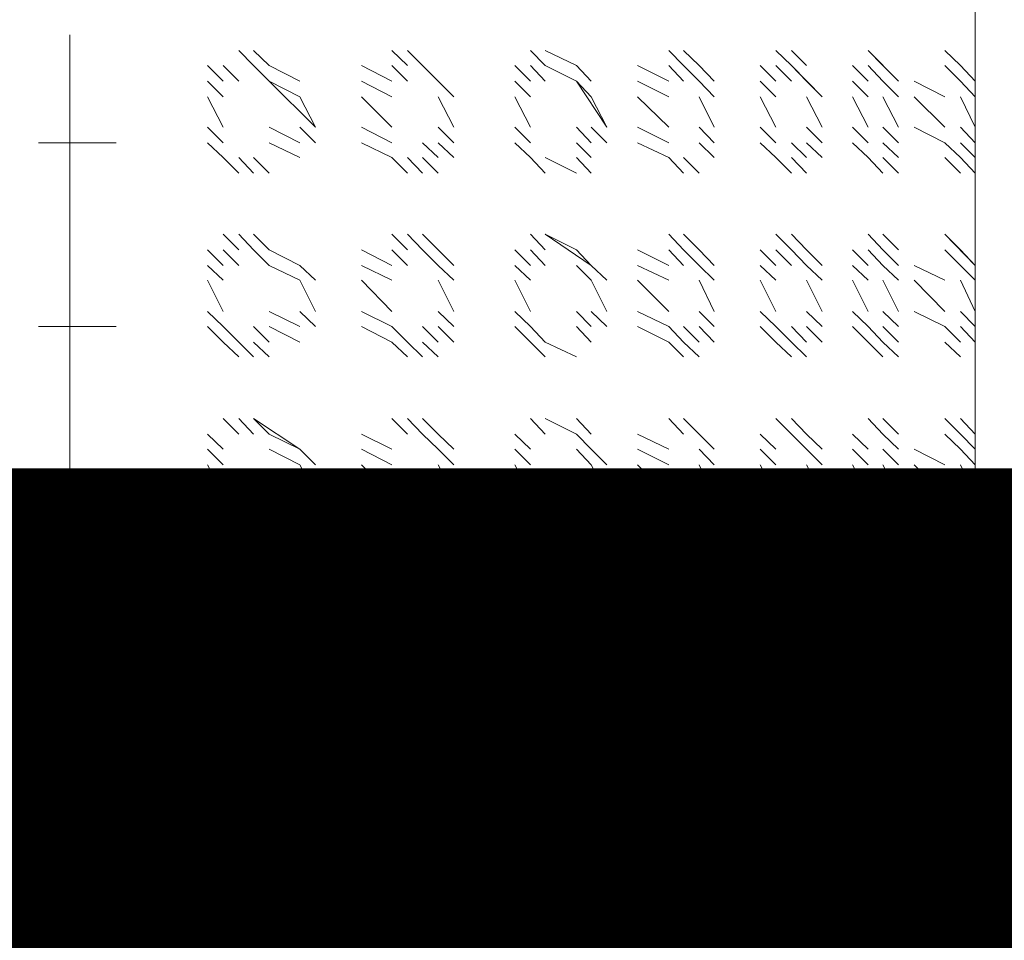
# Model space of a CAD drawing. Header units: inches. Extents: x 709340 to 1075215, y 37864 to 402163.
# Tile 51 of 56: x 850352 to 850407, y 158439 to 158490. Entities that reach past the tile are written whole.
import ezdxf

# ---------------------------------------------------------------- set-up
doc = ezdxf.new("R2010")
doc.units = ezdxf.units.IN
doc.header["$LTSCALE"] = 1800
doc.header["$MEASUREMENT"] = 0
doc.layers.add('1', color=7, linetype='Continuous', lineweight=18)
doc.layers.add('DIM', color=4, linetype='Continuous', lineweight=18)
doc.layers.add('CONDENSATE', color=3, linetype='Continuous')

# ---------------------------------------------------------------- blocks, each defined once
blk = doc.blocks.new('vacp')
at = {"layer": '1', "color": 250}
for p, q in [((32117.007, 160416.001), (32117.007, 160320.165)), ((32066.567, 160382.633), (32066.567, 160267.106)), ((31987.852, 160369.781), (32083.639, 160369.781)), ((32099.062, 160369.781), (32116.183, 160369.781)), ((32066.567, 160368.083), (32067.392, 160367.21)), ((32067.392, 160368.083), (32068.265, 160367.21)), ((32067.392, 160368.083), (32068.265, 160367.21)), ((32067.392, 160368.083), (32068.265, 160367.21)), ((32067.392, 160368.083), (32068.265, 160367.21)), ((32067.392, 160368.083), (32068.265, 160367.21)), ((32067.392, 160368.083), (32068.265, 160367.21)), ((32070.835, 160368.083), (32071.708, 160367.21)), ((32070.835, 160368.083), (32071.708, 160367.21)), ((32071.708, 160368.083), (32072.533, 160367.21)), ((32071.708, 160368.083), (32072.533, 160367.21)), ((32071.708, 160368.083), (32072.533, 160367.21)), ((32071.708, 160368.083), (32072.533, 160367.21)), ((32071.708, 160368.083), (32072.533, 160367.21)), ((32075.976, 160368.083), (32076.801, 160367.21)), ((32075.976, 160368.083), (32076.801, 160367.21)), ((32075.976, 160368.083), (32076.801, 160367.21)), ((32076.801, 160368.083), (32077.674, 160367.21)), ((32076.801, 160368.083), (32077.674, 160367.21)), ((32076.801, 160368.083), (32077.674, 160367.21)), ((32076.801, 160368.083), (32077.674, 160367.21)), ((32081.942, 160368.083), (32082.815, 160367.21)), ((32081.942, 160368.083), (32082.815, 160367.21)), ((32081.942, 160368.083), (32082.815, 160367.21)), ((32082.815, 160368.083), (32083.639, 160367.21)), ((32082.815, 160368.083), (32083.639, 160367.21)), ((32082.815, 160368.083), (32083.639, 160367.21)), ((32082.815, 160368.083), (32083.639, 160367.21)), ((32087.956, 160368.083), (32088.78, 160367.21)), ((32088.78, 160368.083), (32090.526, 160367.21)), ((32088.78, 160368.083), (32090.526, 160367.21)), ((32088.78, 160368.083), (32090.526, 160367.21)), ((32090.526, 160368.083), (32091.351, 160367.21)), ((32090.526, 160368.083), (32091.351, 160367.21)), ((32090.526, 160368.083), (32091.351, 160367.21)), ((32096.492, 160368.083), (32097.365, 160367.21)), ((32096.492, 160368.083), (32097.365, 160367.21)), ((32097.365, 160368.083), (32098.189, 160367.21)), ((32097.365, 160368.083), (32098.189, 160367.21)), ((32098.189, 160368.083), (32099.062, 160367.21)), ((32098.189, 160368.083), (32099.062, 160367.21)), ((32098.189, 160368.083), (32099.062, 160367.21)), ((32105.901, 160368.083), (32106.774, 160367.21)), ((32105.901, 160368.083), (32106.774, 160367.21)), ((32105.901, 160368.083), (32106.774, 160367.21)), ((32106.774, 160368.083), (32107.598, 160367.21)), ((32106.774, 160368.083), (32107.598, 160367.21)), ((32107.598, 160368.083), (32108.471, 160367.21)), ((32107.598, 160368.083), (32108.471, 160367.21)), ((32066.567, 160367.21), (32067.392, 160366.386)), ((32067.392, 160367.21), (32068.265, 160366.386)), ((32070.835, 160367.21), (32071.708, 160366.386)), ((32070.835, 160367.21), (32071.708, 160366.386)), ((32072.533, 160367.21), (32073.406, 160366.386)), ((32072.533, 160367.21), (32073.406, 160366.386)), ((32075.103, 160367.21), (32075.976, 160366.386)), ((32075.976, 160367.21), (32076.801, 160366.386)), ((32077.674, 160367.21), (32078.547, 160366.386)), ((32077.674, 160367.21), (32078.547, 160366.386)), ((32081.117, 160367.21), (32081.942, 160366.386)), ((32081.117, 160367.21), (32081.942, 160366.386)), ((32083.639, 160367.21), (32085.385, 160366.386)), ((32083.639, 160367.21), (32085.385, 160366.386)), ((32087.956, 160367.21), (32088.78, 160366.386)), ((32087.956, 160367.21), (32088.78, 160366.386)), ((32091.351, 160367.21), (32092.224, 160366.386)), ((32091.351, 160367.21), (32092.224, 160366.386)), ((32095.619, 160367.21), (32096.492, 160366.386)), ((32096.492, 160367.21), (32097.365, 160366.386)), ((32099.062, 160367.21), (32100.76, 160366.386)), ((32099.062, 160367.21), (32100.76, 160366.386)), ((32104.203, 160367.21), (32105.901, 160366.386)), ((32104.203, 160367.21), (32105.901, 160366.386)), ((32108.471, 160367.21), (32109.344, 160366.386)), ((32108.471, 160367.21), (32109.344, 160366.386)), ((32066.567, 160366.386), (32067.392, 160364.64)), ((32068.265, 160366.386), (32069.962, 160364.64)), ((32070.835, 160366.386), (32071.708, 160364.64)), ((32072.533, 160366.386), (32073.406, 160364.64)), ((32075.103, 160366.386), (32075.976, 160364.64)), ((32075.103, 160366.386), (32075.976, 160364.64)), ((32077.674, 160366.386), (32078.547, 160364.64)), ((32077.674, 160366.386), (32078.547, 160364.64)), ((32081.117, 160366.386), (32081.942, 160364.64)), ((32081.117, 160366.386), (32081.942, 160364.64)), ((32083.639, 160366.386), (32085.385, 160364.64)), ((32083.639, 160366.386), (32085.385, 160364.64)), ((32087.083, 160366.386), (32087.956, 160364.64)), ((32087.956, 160366.386), (32088.78, 160364.64)), ((32091.351, 160366.386), (32092.224, 160364.64)), ((32091.351, 160366.386), (32092.224, 160364.64)), ((32095.619, 160366.386), (32096.492, 160364.64)), ((32095.619, 160366.386), (32096.492, 160364.64)), ((32099.062, 160366.386), (32100.76, 160364.64)), ((32099.062, 160366.386), (32100.76, 160364.64)), ((32103.33, 160366.386), (32104.203, 160364.64)), ((32104.203, 160366.386), (32105.901, 160364.64)), ((32108.471, 160366.386), (32109.344, 160364.64)), ((32108.471, 160366.386), (32109.344, 160364.64)), ((32114.437, 160366.386), (32118.753, 160366.386)), ((32118.753, 160366.386), (32114.437, 160366.386)), ((32066.567, 160364.64), (32067.392, 160363.815)), ((32068.265, 160364.64), (32069.962, 160363.815)), ((32070.835, 160364.64), (32071.708, 160363.815)), ((32072.533, 160364.64), (32073.406, 160363.815)), ((32075.103, 160364.64), (32075.976, 160363.815)), ((32075.103, 160364.64), (32075.976, 160363.815)), ((32077.674, 160364.64), (32078.547, 160363.815)), ((32077.674, 160364.64), (32078.547, 160363.815)), ((32081.117, 160364.64), (32081.942, 160363.815)), ((32081.117, 160364.64), (32081.942, 160363.815)), ((32083.639, 160364.64), (32085.385, 160363.815)), ((32083.639, 160364.64), (32085.385, 160363.815)), ((32087.083, 160364.64), (32088.78, 160362.942)), ((32087.083, 160364.64), (32087.956, 160363.815)), ((32091.351, 160364.64), (32092.224, 160363.815)), ((32091.351, 160364.64), (32092.224, 160363.815)), ((32095.619, 160364.64), (32096.492, 160363.815)), ((32095.619, 160364.64), (32096.492, 160363.815)), ((32099.062, 160364.64), (32100.76, 160363.815)), ((32099.062, 160364.64), (32100.76, 160363.815)), ((32103.33, 160364.64), (32105.901, 160362.942)), ((32103.33, 160364.64), (32104.203, 160363.815)), ((32108.471, 160364.64), (32109.344, 160363.815)), ((32108.471, 160364.64), (32109.344, 160363.815)), ((32066.567, 160363.815), (32067.392, 160362.942)), ((32068.265, 160363.815), (32069.962, 160362.942)), ((32070.835, 160363.815), (32071.708, 160362.942)), ((32070.835, 160363.815), (32071.708, 160362.942)), ((32072.533, 160363.815), (32073.406, 160362.942)), ((32072.533, 160363.815), (32073.406, 160362.942)), ((32075.103, 160363.815), (32076.801, 160362.069)), ((32075.103, 160363.815), (32075.976, 160362.942)), ((32077.674, 160363.815), (32078.547, 160362.942)), ((32077.674, 160363.815), (32078.547, 160362.942)), ((32081.117, 160363.815), (32081.942, 160362.942)), ((32081.117, 160363.815), (32081.942, 160362.942)), ((32083.639, 160363.815), (32085.385, 160362.942)), ((32083.639, 160363.815), (32085.385, 160362.942)), ((32087.956, 160363.815), (32088.78, 160362.942)), ((32091.351, 160363.815), (32092.224, 160362.942)), ((32091.351, 160363.815), (32092.224, 160362.942)), ((32095.619, 160363.815), (32097.365, 160362.069)), ((32095.619, 160363.815), (32096.492, 160362.942)), ((32099.062, 160363.815), (32100.76, 160362.942)), ((32099.062, 160363.815), (32100.76, 160362.942)), ((32104.203, 160363.815), (32105.901, 160362.942)), ((32108.471, 160363.815), (32109.344, 160362.942)), ((32108.471, 160363.815), (32109.344, 160362.942)), ((32066.567, 160362.942), (32067.392, 160362.069)), ((32066.567, 160362.942), (32067.392, 160362.069)), ((32067.392, 160362.942), (32068.265, 160362.069)), ((32067.392, 160362.942), (32068.265, 160362.069)), ((32067.392, 160362.942), (32068.265, 160362.069)), ((32067.392, 160362.942), (32068.265, 160362.069)), ((32070.835, 160362.942), (32072.533, 160361.245)), ((32070.835, 160362.942), (32071.708, 160362.069)), ((32070.835, 160362.942), (32071.708, 160362.069)), ((32071.708, 160362.942), (32072.533, 160362.069)), ((32071.708, 160362.942), (32072.533, 160362.069)), ((32072.533, 160362.942), (32073.406, 160362.069)), ((32075.976, 160362.942), (32076.801, 160362.069)), ((32075.976, 160362.942), (32076.801, 160362.069)), ((32076.801, 160362.942), (32077.674, 160362.069)), ((32076.801, 160362.942), (32077.674, 160362.069)), ((32077.674, 160362.942), (32078.547, 160362.069)), ((32081.117, 160362.942), (32081.942, 160362.069)), ((32081.942, 160362.942), (32082.815, 160362.069)), ((32081.942, 160362.942), (32082.815, 160362.069)), ((32082.815, 160362.942), (32083.639, 160362.069)), ((32082.815, 160362.942), (32083.639, 160362.069)), ((32083.639, 160362.942), (32085.385, 160362.069)), ((32087.956, 160362.942), (32088.78, 160362.069)), ((32087.956, 160362.942), (32088.78, 160362.069)), ((32088.78, 160362.942), (32090.526, 160362.069)), ((32090.526, 160362.942), (32091.351, 160362.069)), ((32090.526, 160362.942), (32091.351, 160362.069)), ((32091.351, 160362.942), (32092.224, 160362.069)), ((32096.492, 160362.942), (32098.189, 160361.245)), ((32096.492, 160362.942), (32097.365, 160362.069)), ((32098.189, 160362.942), (32099.062, 160362.069)), ((32098.189, 160362.942), (32099.062, 160362.069)), ((32099.062, 160362.942), (32100.76, 160362.069)), ((32104.203, 160362.942), (32105.901, 160362.069)), ((32105.901, 160362.942), (32106.774, 160362.069)), ((32105.901, 160362.942), (32106.774, 160362.069)), ((32107.598, 160362.942), (32108.471, 160362.069)), ((32107.598, 160362.942), (32108.471, 160362.069)), ((32108.471, 160362.942), (32109.344, 160362.069)), ((32067.392, 160362.069), (32068.265, 160361.245)), ((32067.392, 160362.069), (32068.265, 160361.245)), ((32067.392, 160362.069), (32068.265, 160361.245)), ((32071.708, 160362.069), (32072.533, 160361.245)), ((32071.708, 160362.069), (32072.533, 160361.245)), ((32075.976, 160362.069), (32076.801, 160361.245)), ((32076.801, 160362.069), (32077.674, 160361.245)), ((32076.801, 160362.069), (32077.674, 160361.245)), ((32081.942, 160362.069), (32082.815, 160361.245)), ((32082.815, 160362.069), (32083.639, 160361.245)), ((32082.815, 160362.069), (32083.639, 160361.245)), ((32088.78, 160362.069), (32090.526, 160361.245)), ((32088.78, 160362.069), (32090.526, 160361.245)), ((32090.526, 160362.069), (32091.351, 160361.245)), ((32097.365, 160362.069), (32098.189, 160361.245)), ((32098.189, 160362.069), (32099.062, 160361.245)), ((32105.901, 160362.069), (32106.774, 160361.245)), ((32106.774, 160362.069), (32107.598, 160361.245)), ((32106.774, 160362.069), (32107.598, 160361.245)), ((32066.567, 160357.801), (32067.392, 160356.977)), ((32066.567, 160357.801), (32067.392, 160356.977)), ((32067.392, 160357.801), (32068.265, 160356.977)), ((32067.392, 160357.801), (32068.265, 160356.977)), ((32067.392, 160357.801), (32068.265, 160356.977)), ((32067.392, 160357.801), (32068.265, 160356.977)), ((32067.392, 160357.801), (32068.265, 160356.977)), ((32067.392, 160357.801), (32068.265, 160356.977)), ((32067.392, 160357.801), (32068.265, 160356.977)), ((32070.835, 160357.801), (32071.708, 160356.977)), ((32070.835, 160357.801), (32071.708, 160356.977)), ((32070.835, 160357.801), (32071.708, 160356.977)), ((32071.708, 160357.801), (32072.533, 160356.977)), ((32071.708, 160357.801), (32072.533, 160356.977)), ((32071.708, 160357.801), (32072.533, 160356.977)), ((32071.708, 160357.801), (32072.533, 160356.977)), ((32071.708, 160357.801), (32072.533, 160356.977)), ((32072.533, 160357.801), (32073.406, 160356.977)), ((32075.976, 160357.801), (32076.801, 160356.977)), ((32075.976, 160357.801), (32076.801, 160356.977)), ((32075.976, 160357.801), (32076.801, 160356.977)), ((32075.976, 160357.801), (32076.801, 160356.977)), ((32076.801, 160357.801), (32077.674, 160356.977)), ((32076.801, 160357.801), (32077.674, 160356.977)), ((32076.801, 160357.801), (32077.674, 160356.977)), ((32076.801, 160357.801), (32077.674, 160356.977)), ((32077.674, 160357.801), (32078.547, 160356.977)), ((32081.117, 160357.801), (32081.942, 160356.977)), ((32081.942, 160357.801), (32082.815, 160356.977)), ((32081.942, 160357.801), (32082.815, 160356.977)), ((32081.942, 160357.801), (32082.815, 160356.977)), ((32082.815, 160357.801), (32083.639, 160356.977)), ((32082.815, 160357.801), (32083.639, 160356.977)), ((32082.815, 160357.801), (32083.639, 160356.977)), ((32082.815, 160357.801), (32083.639, 160356.977)), ((32083.639, 160357.801), (32085.385, 160356.977)), ((32087.956, 160357.801), (32088.78, 160356.977)), ((32087.956, 160357.801), (32088.78, 160356.977)), ((32088.78, 160357.801), (32090.526, 160356.977)), ((32088.78, 160357.801), (32090.526, 160356.977)), ((32088.78, 160357.801), (32090.526, 160356.977)), ((32090.526, 160357.801), (32091.351, 160356.977)), ((32090.526, 160357.801), (32091.351, 160356.977)), ((32090.526, 160357.801), (32091.351, 160356.977)), ((32091.351, 160357.801), (32092.224, 160356.977)), ((32096.492, 160357.801), (32097.365, 160356.977)), ((32096.492, 160357.801), (32097.365, 160356.977)), ((32096.492, 160357.801), (32097.365, 160356.977)), ((32097.365, 160357.801), (32098.189, 160356.977)), ((32097.365, 160357.801), (32098.189, 160356.977)), ((32098.189, 160357.801), (32099.062, 160356.977)), ((32098.189, 160357.801), (32099.062, 160356.977)), ((32098.189, 160357.801), (32099.062, 160356.977)), ((32099.062, 160357.801), (32100.76, 160356.977)), ((32104.203, 160357.801), (32105.901, 160356.977)), ((32105.901, 160357.801), (32106.774, 160356.977)), ((32105.901, 160357.801), (32106.774, 160356.977)), ((32105.901, 160357.801), (32106.774, 160356.977)), ((32106.774, 160357.801), (32107.598, 160356.977)), ((32106.774, 160357.801), (32107.598, 160356.977)), ((32107.598, 160357.801), (32108.471, 160356.977)), ((32107.598, 160357.801), (32108.471, 160356.977)), ((32108.471, 160357.801), (32109.344, 160356.977)), ((32066.567, 160356.977), (32067.392, 160356.104)), ((32068.265, 160356.977), (32069.962, 160356.104)), ((32070.835, 160356.977), (32071.708, 160356.104)), ((32070.835, 160356.977), (32071.708, 160356.104)), ((32072.533, 160356.977), (32073.406, 160356.104)), ((32072.533, 160356.977), (32073.406, 160356.104)), ((32075.103, 160356.977), (32075.976, 160356.104)), ((32075.103, 160356.977), (32075.976, 160356.104)), ((32077.674, 160356.977), (32078.547, 160356.104)), ((32077.674, 160356.977), (32078.547, 160356.104)), ((32081.117, 160356.977), (32081.942, 160356.104)), ((32081.117, 160356.977), (32081.942, 160356.104)), ((32083.639, 160356.977), (32085.385, 160356.104)), ((32083.639, 160356.977), (32085.385, 160356.104)), ((32087.956, 160356.977), (32088.78, 160356.104)), ((32087.956, 160356.977), (32088.78, 160356.104)), ((32091.351, 160356.977), (32092.224, 160356.104)), ((32091.351, 160356.977), (32092.224, 160356.104)), ((32095.619, 160356.977), (32096.492, 160356.104)), ((32095.619, 160356.977), (32096.492, 160356.104)), ((32099.062, 160356.977), (32100.76, 160356.104)), ((32099.062, 160356.977), (32100.76, 160356.104)), ((32104.203, 160356.977), (32105.901, 160356.104)), ((32104.203, 160356.977), (32105.901, 160356.104)), ((32108.471, 160356.977), (32109.344, 160356.104)), ((32108.471, 160356.977), (32109.344, 160356.104)), ((32114.437, 160356.977), (32118.753, 160356.977)), ((32118.753, 160356.977), (32114.437, 160356.977)), ((32066.567, 160356.104), (32067.392, 160352.66)), ((32068.265, 160356.104), (32069.962, 160354.406)), ((32068.265, 160356.104), (32068.265, 160353.533)), ((32070.835, 160356.104), (32071.708, 160352.66)), ((32072.533, 160356.104), (32073.406, 160354.406)), ((32072.533, 160356.104), (32072.533, 160353.533)), ((32075.103, 160356.104), (32075.976, 160354.406)), ((32075.103, 160356.104), (32075.976, 160354.406)), ((32077.674, 160356.104), (32078.547, 160354.406)), ((32077.674, 160356.104), (32078.547, 160354.406)), ((32081.117, 160356.104), (32081.942, 160354.406)), ((32081.117, 160356.104), (32081.942, 160354.406)), ((32083.639, 160356.104), (32085.385, 160354.406)), ((32083.639, 160356.104), (32085.385, 160354.406)), ((32087.083, 160356.104), (32087.956, 160354.406)), ((32087.083, 160356.104), (32087.956, 160354.406)), ((32091.351, 160356.104), (32092.224, 160354.406)), ((32091.351, 160356.104), (32092.224, 160354.406)), ((32095.619, 160356.104), (32096.492, 160354.406)), ((32095.619, 160356.104), (32096.492, 160354.406)), ((32099.062, 160356.104), (32100.76, 160354.406)), ((32099.062, 160356.104), (32100.76, 160354.406)), ((32103.33, 160356.104), (32104.203, 160354.406)), ((32103.33, 160356.104), (32104.203, 160354.406)), ((32108.471, 160356.104), (32109.344, 160354.406)), ((32108.471, 160356.104), (32109.344, 160354.406)), ((32075.103, 160354.406), (32075.976, 160353.533)), ((32077.674, 160354.406), (32078.547, 160353.533)), ((32081.117, 160354.406), (32081.942, 160353.533)), ((32083.639, 160354.406), (32085.385, 160353.533)), ((32087.083, 160354.406), (32088.78, 160352.66)), ((32091.351, 160354.406), (32092.224, 160353.533)), ((32095.619, 160354.406), (32096.492, 160353.533)), ((32099.062, 160354.406), (32100.76, 160353.533)), ((32103.33, 160354.406), (32105.901, 160352.66)), ((32108.471, 160354.406), (32109.344, 160353.533)), ((32070.835, 160353.533), (32071.708, 160352.66)), ((32072.533, 160353.533), (32073.406, 160352.66)), ((32075.103, 160353.533), (32076.801, 160351.836)), ((32075.103, 160353.533), (32075.976, 160352.66)), ((32077.674, 160353.533), (32078.547, 160352.66)), ((32077.674, 160353.533), (32078.547, 160352.66)), ((32081.117, 160353.533), (32081.942, 160352.66)), ((32081.117, 160353.533), (32081.942, 160352.66)), ((32083.639, 160353.533), (32085.385, 160352.66)), ((32083.639, 160353.533), (32085.385, 160352.66)), ((32087.956, 160353.533), (32088.78, 160352.66)), ((32091.351, 160353.533), (32092.224, 160352.66)), ((32091.351, 160353.533), (32092.224, 160352.66)), ((32095.619, 160353.533), (32097.365, 160351.836)), ((32095.619, 160353.533), (32096.492, 160352.66)), ((32099.062, 160353.533), (32100.76, 160352.66)), ((32099.062, 160353.533), (32100.76, 160352.66)), ((32104.203, 160353.533), (32105.901, 160352.66)), ((32108.471, 160353.533), (32109.344, 160352.66)), ((32108.471, 160353.533), (32109.344, 160352.66)), ((32066.567, 160352.66), (32067.392, 160351.836)), ((32066.567, 160352.66), (32067.392, 160351.836)), ((32067.392, 160352.66), (32068.265, 160351.836)), ((32067.392, 160352.66), (32068.265, 160351.836)), ((32067.392, 160352.66), (32068.265, 160351.836)), ((32067.392, 160352.66), (32068.265, 160351.836)), ((32067.392, 160352.66), (32068.265, 160351.836)), ((32067.392, 160352.66), (32068.265, 160351.836)), ((32067.392, 160352.66), (32068.265, 160351.836)), ((32070.835, 160352.66), (32071.708, 160351.836)), ((32070.835, 160352.66), (32071.708, 160351.836)), ((32070.835, 160352.66), (32071.708, 160351.836)), ((32071.708, 160352.66), (32072.533, 160351.836)), ((32071.708, 160352.66), (32072.533, 160351.836)), ((32071.708, 160352.66), (32072.533, 160351.836)), ((32071.708, 160352.66), (32072.533, 160351.836)), ((32071.708, 160352.66), (32072.533, 160351.836)), ((32072.533, 160352.66), (32073.406, 160351.836)), ((32075.976, 160352.66), (32076.801, 160351.836)), ((32075.976, 160352.66), (32076.801, 160351.836)), ((32075.976, 160352.66), (32076.801, 160351.836)), ((32076.801, 160352.66), (32077.674, 160351.836)), ((32076.801, 160352.66), (32077.674, 160351.836)), ((32076.801, 160352.66), (32077.674, 160351.836)), ((32076.801, 160352.66), (32077.674, 160351.836)), ((32077.674, 160352.66), (32078.547, 160351.836)), ((32081.117, 160352.66), (32081.942, 160351.836)), ((32081.942, 160352.66), (32082.815, 160351.836)), ((32081.942, 160352.66), (32082.815, 160351.836)), ((32081.942, 160352.66), (32082.815, 160351.836)), ((32082.815, 160352.66), (32083.639, 160351.836)), ((32082.815, 160352.66), (32083.639, 160351.836)), ((32082.815, 160352.66), (32083.639, 160351.836)), ((32082.815, 160352.66), (32083.639, 160351.836)), ((32083.639, 160352.66), (32085.385, 160351.836)), ((32087.956, 160352.66), (32088.78, 160351.836)), ((32087.956, 160352.66), (32088.78, 160351.836)), ((32088.78, 160352.66), (32090.526, 160351.836)), ((32088.78, 160352.66), (32090.526, 160351.836)), ((32088.78, 160352.66), (32090.526, 160351.836)), ((32090.526, 160352.66), (32091.351, 160351.836)), ((32090.526, 160352.66), (32091.351, 160351.836)), ((32090.526, 160352.66), (32091.351, 160351.836)), ((32091.351, 160352.66), (32092.224, 160351.836)), ((32096.492, 160352.66), (32097.365, 160351.836)), ((32096.492, 160352.66), (32097.365, 160351.836)), ((32097.365, 160352.66), (32098.189, 160351.836)), ((32097.365, 160352.66), (32098.189, 160351.836)), ((32098.189, 160352.66), (32099.062, 160351.836)), ((32098.189, 160352.66), (32099.062, 160351.836)), ((32098.189, 160352.66), (32099.062, 160351.836)), ((32099.062, 160352.66), (32100.76, 160351.836)), ((32104.203, 160352.66), (32105.901, 160351.836)), ((32105.901, 160352.66), (32106.774, 160351.836)), ((32105.901, 160352.66), (32106.774, 160351.836)), ((32105.901, 160352.66), (32106.774, 160351.836)), ((32106.774, 160352.66), (32107.598, 160351.836)), ((32106.774, 160352.66), (32107.598, 160351.836)), ((32107.598, 160352.66), (32108.471, 160351.836)), ((32107.598, 160352.66), (32108.471, 160351.836)), ((32108.471, 160352.66), (32109.344, 160351.836)), ((32067.392, 160348.392), (32068.265, 160347.519)), ((32067.392, 160348.392), (32068.265, 160347.519)), ((32067.392, 160348.392), (32068.265, 160347.519)), ((32067.392, 160348.392), (32068.265, 160347.519)), ((32067.392, 160348.392), (32068.265, 160347.519)), ((32070.835, 160348.392), (32071.708, 160347.519)), ((32071.708, 160348.392), (32072.533, 160347.519)), ((32071.708, 160348.392), (32072.533, 160347.519)), ((32071.708, 160348.392), (32072.533, 160347.519)), ((32071.708, 160348.392), (32072.533, 160347.519)), ((32075.976, 160348.392), (32076.801, 160347.519)), ((32075.976, 160348.392), (32076.801, 160347.519)), ((32076.801, 160348.392), (32077.674, 160347.519)), ((32076.801, 160348.392), (32077.674, 160347.519)), ((32076.801, 160348.392), (32077.674, 160347.519)), ((32081.942, 160348.392), (32082.815, 160347.519)), ((32081.942, 160348.392), (32082.815, 160347.519)), ((32082.815, 160348.392), (32083.639, 160347.519)), ((32082.815, 160348.392), (32083.639, 160347.519)), ((32082.815, 160348.392), (32083.639, 160347.519)), ((32088.78, 160348.392), (32090.526, 160347.519)), ((32088.78, 160348.392), (32090.526, 160347.519)), ((32088.78, 160348.392), (32090.526, 160347.519)), ((32090.526, 160348.392), (32091.351, 160347.519)), ((32090.526, 160348.392), (32091.351, 160347.519)), ((32096.492, 160348.392), (32097.365, 160347.519)), ((32097.365, 160348.392), (32098.189, 160347.519)), ((32097.365, 160348.392), (32098.189, 160347.519)), ((32098.189, 160348.392), (32099.062, 160347.519)), ((32098.189, 160348.392), (32099.062, 160347.519)), ((32105.901, 160348.392), (32106.774, 160347.519)), ((32105.901, 160348.392), (32106.774, 160347.519)), ((32106.774, 160348.392), (32107.598, 160347.519)), ((32106.774, 160348.392), (32107.598, 160347.519)), ((32107.598, 160348.392), (32108.471, 160347.519)), ((32066.567, 160347.519), (32067.392, 160346.695)), ((32066.567, 160347.519), (32067.392, 160346.695)), ((32067.392, 160347.519), (32068.265, 160346.695)), ((32067.392, 160347.519), (32068.265, 160346.695)), ((32070.835, 160347.519), (32071.708, 160346.695)), ((32070.835, 160347.519), (32071.708, 160346.695)), ((32071.708, 160347.519), (32072.533, 160346.695)), ((32072.533, 160347.519), (32073.406, 160346.695)), ((32075.976, 160347.519), (32076.801, 160346.695)), ((32075.976, 160347.519), (32076.801, 160346.695)), ((32076.801, 160347.519), (32077.674, 160346.695)), ((32077.674, 160347.519), (32078.547, 160346.695)), ((32081.117, 160347.519), (32081.942, 160346.695)), ((32081.942, 160347.519), (32082.815, 160346.695)), ((32082.815, 160347.519), (32083.639, 160346.695)), ((32083.639, 160347.519), (32085.385, 160346.695)), ((32087.956, 160347.519), (32088.78, 160346.695)), ((32087.956, 160347.519), (32088.78, 160346.695)), ((32090.526, 160347.519), (32091.351, 160346.695)), ((32091.351, 160347.519), (32092.224, 160346.695)), ((32096.492, 160347.519), (32097.365, 160346.695)), ((32096.492, 160347.519), (32097.365, 160346.695)), ((32098.189, 160347.519), (32099.062, 160346.695)), ((32099.062, 160347.519), (32100.76, 160346.695)), ((32104.203, 160347.519), (32105.901, 160346.695)), ((32105.901, 160347.519), (32106.774, 160346.695)), ((32107.598, 160347.519), (32108.471, 160346.695)), ((32108.471, 160347.519), (32109.344, 160346.695)), ((32066.567, 160346.695), (32067.392, 160345.822)), ((32068.265, 160346.695), (32069.962, 160345.822)), ((32070.835, 160346.695), (32071.708, 160345.822)), ((32070.835, 160346.695), (32071.708, 160345.822)), ((32072.533, 160346.695), (32073.406, 160345.822)), ((32072.533, 160346.695), (32073.406, 160345.822)), ((32075.103, 160346.695), (32075.976, 160345.822)), ((32075.103, 160346.695), (32075.976, 160345.822)), ((32077.674, 160346.695), (32078.547, 160345.822)), ((32077.674, 160346.695), (32078.547, 160345.822)), ((32081.117, 160346.695), (32081.942, 160345.822)), ((32081.117, 160346.695), (32081.942, 160345.822)), ((32083.639, 160346.695), (32085.385, 160345.822)), ((32083.639, 160346.695), (32085.385, 160345.822)), ((32087.956, 160346.695), (32088.78, 160345.822)), ((32087.956, 160346.695), (32088.78, 160345.822)), ((32091.351, 160346.695), (32092.224, 160345.822)), ((32091.351, 160346.695), (32092.224, 160345.822)), ((32095.619, 160346.695), (32096.492, 160345.822)), ((32095.619, 160346.695), (32096.492, 160345.822)), ((32099.062, 160346.695), (32100.76, 160345.822)), ((32099.062, 160346.695), (32100.76, 160345.822)), ((32104.203, 160346.695), (32105.901, 160345.822)), ((32104.203, 160346.695), (32105.901, 160345.822)), ((32108.471, 160346.695), (32109.344, 160345.822)), ((32108.471, 160346.695), (32109.344, 160345.822)), ((32114.437, 160346.695), (32118.753, 160346.695)), ((32118.753, 160346.695), (32114.437, 160346.695)), ((32066.567, 160345.822), (32067.392, 160344.124)), ((32068.265, 160345.822), (32069.962, 160344.124)), ((32070.835, 160345.822), (32071.708, 160344.124)), ((32072.533, 160345.822), (32073.406, 160344.124)), ((32075.103, 160345.822), (32075.976, 160344.124)), ((32075.103, 160345.822), (32075.976, 160344.124)), ((32077.674, 160345.822), (32078.547, 160344.124)), ((32077.674, 160345.822), (32078.547, 160344.124)), ((32081.117, 160345.822), (32081.942, 160344.124)), ((32081.117, 160345.822), (32081.942, 160344.124)), ((32083.639, 160345.822), (32085.385, 160344.124)), ((32083.639, 160345.822), (32085.385, 160344.124)), ((32087.083, 160345.822), (32087.956, 160344.124)), ((32087.083, 160345.822), (32087.956, 160344.124)), ((32091.351, 160345.822), (32092.224, 160344.124)), ((32091.351, 160345.822), (32092.224, 160344.124)), ((32095.619, 160345.822), (32096.492, 160344.124)), ((32095.619, 160345.822), (32096.492, 160344.124)), ((32099.062, 160345.822), (32100.76, 160344.124)), ((32099.062, 160345.822), (32100.76, 160344.124)), ((32103.33, 160345.822), (32104.203, 160344.124)), ((32103.33, 160345.822), (32104.203, 160344.124)), ((32108.471, 160345.822), (32109.344, 160344.124)), ((32108.471, 160345.822), (32109.344, 160344.124)), ((32066.567, 160344.124), (32067.392, 160343.251)), ((32068.265, 160344.124), (32069.962, 160343.251)), ((32070.835, 160344.124), (32071.708, 160343.251)), ((32072.533, 160344.124), (32073.406, 160343.251)), ((32075.103, 160344.124), (32075.976, 160343.251)), ((32075.103, 160344.124), (32075.976, 160343.251)), ((32077.674, 160344.124), (32078.547, 160343.251)), ((32077.674, 160344.124), (32078.547, 160343.251)), ((32081.117, 160344.124), (32081.942, 160343.251)), ((32081.117, 160344.124), (32081.942, 160343.251)), ((32083.639, 160344.124), (32085.385, 160343.251)), ((32083.639, 160344.124), (32085.385, 160343.251)), ((32087.083, 160344.124), (32087.956, 160343.251)), ((32087.956, 160344.124), (32088.78, 160343.251)), ((32091.351, 160344.124), (32092.224, 160343.251)), ((32091.351, 160344.124), (32092.224, 160343.251)), ((32095.619, 160344.124), (32096.492, 160343.251)), ((32095.619, 160344.124), (32096.492, 160343.251)), ((32099.062, 160344.124), (32100.76, 160343.251)), ((32099.062, 160344.124), (32100.76, 160343.251)), ((32103.33, 160344.124), (32104.203, 160343.251)), ((32104.203, 160344.124), (32105.901, 160343.251)), ((32108.471, 160344.124), (32109.344, 160343.251)), ((32108.471, 160344.124), (32109.344, 160343.251)), ((32066.567, 160343.251), (32067.392, 160342.427)), ((32067.392, 160343.251), (32068.265, 160342.427)), ((32070.835, 160343.251), (32071.708, 160342.427)), ((32070.835, 160343.251), (32071.708, 160342.427)), ((32072.533, 160343.251), (32073.406, 160342.427)), ((32072.533, 160343.251), (32073.406, 160342.427)), ((32075.103, 160343.251), (32075.976, 160342.427)), ((32075.976, 160343.251), (32076.801, 160342.427)), ((32077.674, 160343.251), (32078.547, 160342.427)), ((32077.674, 160343.251), (32078.547, 160342.427)), ((32081.117, 160343.251), (32082.815, 160341.554)), ((32081.117, 160343.251), (32081.942, 160342.427)), ((32083.639, 160343.251), (32085.385, 160342.427)), ((32083.639, 160343.251), (32085.385, 160342.427)), ((32087.956, 160343.251), (32088.78, 160342.427)), ((32087.956, 160343.251), (32088.78, 160342.427)), ((32091.351, 160343.251), (32092.224, 160342.427)), ((32091.351, 160343.251), (32092.224, 160342.427)), ((32095.619, 160343.251), (32096.492, 160342.427)), ((32096.492, 160343.251), (32097.365, 160342.427)), ((32099.062, 160343.251), (32100.76, 160342.427)), ((32099.062, 160343.251), (32100.76, 160342.427)), ((32104.203, 160343.251), (32106.774, 160341.554)), ((32104.203, 160343.251), (32105.901, 160342.427)), ((32108.471, 160343.251), (32109.344, 160342.427)), ((32108.471, 160343.251), (32109.344, 160342.427)), ((32066.567, 160342.427), (32067.392, 160341.554)), ((32067.392, 160342.427), (32068.265, 160341.554)), ((32067.392, 160342.427), (32068.265, 160341.554)), ((32067.392, 160342.427), (32068.265, 160341.554)), ((32067.392, 160342.427), (32068.265, 160341.554)), ((32067.392, 160342.427), (32068.265, 160341.554)), ((32067.392, 160342.427), (32068.265, 160341.554)), ((32070.835, 160342.427), (32071.708, 160341.554)), ((32070.835, 160342.427), (32071.708, 160341.554)), ((32071.708, 160342.427), (32072.533, 160341.554)), ((32071.708, 160342.427), (32072.533, 160341.554)), ((32071.708, 160342.427), (32072.533, 160341.554)), ((32071.708, 160342.427), (32072.533, 160341.554)), ((32071.708, 160342.427), (32072.533, 160341.554)), ((32075.976, 160342.427), (32076.801, 160341.554)), ((32075.976, 160342.427), (32076.801, 160341.554)), ((32075.976, 160342.427), (32076.801, 160341.554)), ((32076.801, 160342.427), (32077.674, 160341.554)), ((32076.801, 160342.427), (32077.674, 160341.554)), ((32076.801, 160342.427), (32077.674, 160341.554)), ((32076.801, 160342.427), (32077.674, 160341.554)), ((32081.942, 160342.427), (32082.815, 160341.554)), ((32081.942, 160342.427), (32082.815, 160341.554)), ((32082.815, 160342.427), (32083.639, 160341.554)), ((32082.815, 160342.427), (32083.639, 160341.554)), ((32082.815, 160342.427), (32083.639, 160341.554)), ((32082.815, 160342.427), (32083.639, 160341.554)), ((32087.956, 160342.427), (32088.78, 160341.554)), ((32088.78, 160342.427), (32090.526, 160341.554)), ((32088.78, 160342.427), (32090.526, 160341.554)), ((32088.78, 160342.427), (32090.526, 160341.554)), ((32090.526, 160342.427), (32091.351, 160341.554)), ((32090.526, 160342.427), (32091.351, 160341.554)), ((32090.526, 160342.427), (32091.351, 160341.554)), ((32096.492, 160342.427), (32097.365, 160341.554)), ((32096.492, 160342.427), (32097.365, 160341.554)), ((32097.365, 160342.427), (32098.189, 160341.554)), ((32097.365, 160342.427), (32098.189, 160341.554)), ((32098.189, 160342.427), (32099.062, 160341.554)), ((32098.189, 160342.427), (32099.062, 160341.554)), ((32098.189, 160342.427), (32099.062, 160341.554)), ((32105.901, 160342.427), (32106.774, 160341.554)), ((32105.901, 160342.427), (32106.774, 160341.554)), ((32106.774, 160342.427), (32107.598, 160341.554)), ((32106.774, 160342.427), (32107.598, 160341.554)), ((32107.598, 160342.427), (32108.471, 160341.554)), ((32107.598, 160342.427), (32108.471, 160341.554)), ((32067.392, 160338.11), (32068.265, 160337.286)), ((32067.392, 160338.11), (32068.265, 160337.286)), ((32067.392, 160338.11), (32068.265, 160337.286)), ((32067.392, 160338.11), (32068.265, 160337.286)), ((32067.392, 160338.11), (32068.265, 160337.286)), ((32070.835, 160338.11), (32071.708, 160337.286)), ((32071.708, 160338.11), (32072.533, 160337.286)), ((32071.708, 160338.11), (32072.533, 160337.286)), ((32071.708, 160338.11), (32072.533, 160337.286)), ((32071.708, 160338.11), (32072.533, 160337.286)), ((32075.976, 160338.11), (32076.801, 160337.286)), ((32075.976, 160338.11), (32076.801, 160337.286)), ((32076.801, 160338.11), (32077.674, 160337.286)), ((32076.801, 160338.11), (32077.674, 160337.286)), ((32076.801, 160338.11), (32077.674, 160337.286)), ((32081.942, 160338.11), (32082.815, 160337.286)), ((32081.942, 160338.11), (32082.815, 160337.286)), ((32082.815, 160338.11), (32083.639, 160337.286)), ((32082.815, 160338.11), (32083.639, 160337.286)), ((32082.815, 160338.11), (32083.639, 160337.286)), ((32088.78, 160338.11), (32090.526, 160337.286)), ((32088.78, 160338.11), (32090.526, 160337.286)), ((32088.78, 160338.11), (32090.526, 160337.286)), ((32090.526, 160338.11), (32091.351, 160337.286)), ((32090.526, 160338.11), (32091.351, 160337.286)), ((32096.492, 160338.11), (32097.365, 160337.286)), ((32097.365, 160338.11), (32098.189, 160337.286)), ((32097.365, 160338.11), (32098.189, 160337.286)), ((32098.189, 160338.11), (32099.062, 160337.286)), ((32098.189, 160338.11), (32099.062, 160337.286)), ((32105.901, 160338.11), (32106.774, 160337.286)), ((32105.901, 160338.11), (32106.774, 160337.286)), ((32106.774, 160338.11), (32107.598, 160337.286)), ((32106.774, 160338.11), (32107.598, 160337.286)), ((32107.598, 160338.11), (32108.471, 160337.286)), ((32066.567, 160337.286), (32067.392, 160336.413)), ((32066.567, 160337.286), (32067.392, 160336.413)), ((32067.392, 160337.286), (32068.265, 160336.413)), ((32067.392, 160337.286), (32068.265, 160336.413)), ((32070.835, 160337.286), (32071.708, 160336.413)), ((32070.835, 160337.286), (32071.708, 160336.413)), ((32070.835, 160337.286), (32071.708, 160336.413)), ((32071.708, 160337.286), (32072.533, 160336.413)), ((32072.533, 160337.286), (32073.406, 160336.413)), ((32072.533, 160337.286), (32073.406, 160336.413)), ((32075.103, 160337.286), (32075.976, 160336.413)), ((32075.976, 160337.286), (32076.801, 160336.413)), ((32075.976, 160337.286), (32076.801, 160336.413)), ((32076.801, 160337.286), (32077.674, 160336.413)), ((32077.674, 160337.286), (32078.547, 160336.413)), ((32077.674, 160337.286), (32078.547, 160336.413)), ((32081.117, 160337.286), (32081.942, 160336.413)), ((32081.117, 160337.286), (32081.942, 160336.413)), ((32081.942, 160337.286), (32082.815, 160336.413)), ((32082.815, 160337.286), (32083.639, 160336.413)), ((32083.639, 160337.286), (32085.385, 160336.413)), ((32083.639, 160337.286), (32085.385, 160336.413)), ((32087.956, 160337.286), (32088.78, 160336.413)), ((32087.956, 160337.286), (32088.78, 160336.413)), ((32087.956, 160337.286), (32088.78, 160336.413)), ((32090.526, 160337.286), (32091.351, 160336.413)), ((32091.351, 160337.286), (32092.224, 160336.413)), ((32091.351, 160337.286), (32092.224, 160336.413)), ((32095.619, 160337.286), (32096.492, 160336.413)), ((32096.492, 160337.286), (32097.365, 160336.413)), ((32096.492, 160337.286), (32097.365, 160336.413)), ((32098.189, 160337.286), (32099.062, 160336.413)), ((32099.062, 160337.286), (32100.76, 160336.413)), ((32099.062, 160337.286), (32100.76, 160336.413)), ((32104.203, 160337.286), (32105.901, 160336.413)), ((32104.203, 160337.286), (32105.901, 160336.413)), ((32105.901, 160337.286), (32106.774, 160336.413)), ((32107.598, 160337.286), (32108.471, 160336.413)), ((32108.471, 160337.286), (32109.344, 160336.413)), ((32108.471, 160337.286), (32109.344, 160336.413)), ((32066.567, 160336.413), (32067.392, 160335.588)), ((32068.265, 160336.413), (32069.962, 160335.588)), ((32070.835, 160336.413), (32071.708, 160335.588)), ((32072.533, 160336.413), (32073.406, 160335.588)), ((32075.103, 160336.413), (32075.976, 160335.588)), ((32075.103, 160336.413), (32075.976, 160335.588)), ((32077.674, 160336.413), (32078.547, 160335.588)), ((32077.674, 160336.413), (32078.547, 160335.588)), ((32081.117, 160336.413), (32081.942, 160335.588)), ((32081.117, 160336.413), (32081.942, 160335.588)), ((32083.639, 160336.413), (32085.385, 160335.588)), ((32083.639, 160336.413), (32085.385, 160335.588)), ((32087.083, 160336.413), (32087.956, 160335.588)), ((32087.956, 160336.413), (32088.78, 160335.588)), ((32091.351, 160336.413), (32092.224, 160335.588)), ((32091.351, 160336.413), (32092.224, 160335.588)), ((32095.619, 160336.413), (32096.492, 160335.588)), ((32095.619, 160336.413), (32096.492, 160335.588)), ((32099.062, 160336.413), (32100.76, 160335.588)), ((32099.062, 160336.413), (32100.76, 160335.588)), ((32103.33, 160336.413), (32104.203, 160335.588)), ((32104.203, 160336.413), (32105.901, 160335.588)), ((32108.471, 160336.413), (32109.344, 160335.588)), ((32108.471, 160336.413), (32109.344, 160335.588)), ((32114.437, 160336.413), (32118.753, 160336.413)), ((32118.753, 160336.413), (32114.437, 160336.413)), ((32066.567, 160335.588), (32067.392, 160333.842)), ((32068.265, 160335.588), (32069.962, 160333.842)), ((32070.835, 160335.588), (32071.708, 160333.842)), ((32072.533, 160335.588), (32073.406, 160333.842)), ((32075.103, 160335.588), (32075.976, 160333.842)), ((32077.674, 160335.588), (32078.547, 160333.842)), ((32081.117, 160335.588), (32081.942, 160333.842)), ((32083.639, 160335.588), (32085.385, 160333.842)), ((32087.083, 160335.588), (32087.956, 160333.842)), ((32091.351, 160335.588), (32092.224, 160333.842)), ((32095.619, 160335.588), (32096.492, 160333.842)), ((32099.062, 160335.588), (32100.76, 160333.842)), ((32103.33, 160335.588), (32104.203, 160333.842)), ((32108.471, 160335.588), (32109.344, 160333.842)), ((32066.567, 160333.842), (32067.392, 160333.018)), ((32068.265, 160333.842), (32069.962, 160333.018)), ((32070.835, 160333.842), (32071.708, 160333.018)), ((32072.533, 160333.842), (32073.406, 160333.018)), ((32075.103, 160333.842), (32075.976, 160333.018)), ((32075.103, 160333.842), (32075.976, 160333.018)), ((32077.674, 160333.842), (32078.547, 160333.018)), ((32077.674, 160333.842), (32078.547, 160333.018)), ((32081.117, 160333.842), (32081.942, 160333.018)), ((32081.117, 160333.842), (32081.942, 160333.018)), ((32083.639, 160333.842), (32085.385, 160333.018)), ((32083.639, 160333.842), (32085.385, 160333.018)), ((32087.083, 160333.842), (32087.956, 160333.018)), ((32087.956, 160333.842), (32088.78, 160333.018)), ((32091.351, 160333.842), (32092.224, 160333.018)), ((32091.351, 160333.842), (32092.224, 160333.018)), ((32095.619, 160333.842), (32096.492, 160333.018)), ((32095.619, 160333.842), (32096.492, 160333.018)), ((32099.062, 160333.842), (32100.76, 160333.018)), ((32099.062, 160333.842), (32100.76, 160333.018)), ((32103.33, 160333.842), (32104.203, 160333.018)), ((32104.203, 160333.842), (32105.901, 160333.018)), ((32108.471, 160333.842), (32109.344, 160333.018)), ((32108.471, 160333.842), (32109.344, 160333.018)), ((32066.567, 160333.018), (32068.265, 160331.272)), ((32066.567, 160333.018), (32067.392, 160332.145)), ((32067.392, 160333.018), (32068.265, 160332.145)), ((32067.392, 160333.018), (32068.265, 160332.145)), ((32070.835, 160333.018), (32071.708, 160332.145)), ((32070.835, 160333.018), (32071.708, 160332.145)), ((32070.835, 160333.018), (32071.708, 160332.145)), ((32071.708, 160333.018), (32072.533, 160332.145)), ((32072.533, 160333.018), (32073.406, 160332.145)), ((32072.533, 160333.018), (32073.406, 160332.145)), ((32075.103, 160333.018), (32075.976, 160332.145)), ((32075.976, 160333.018), (32076.801, 160332.145)), ((32075.976, 160333.018), (32076.801, 160332.145)), ((32076.801, 160333.018), (32077.674, 160332.145)), ((32077.674, 160333.018), (32078.547, 160332.145)), ((32077.674, 160333.018), (32078.547, 160332.145)), ((32081.117, 160333.018), (32081.942, 160332.145)), ((32081.117, 160333.018), (32081.942, 160332.145)), ((32081.942, 160333.018), (32082.815, 160332.145)), ((32082.815, 160333.018), (32083.639, 160332.145)), ((32083.639, 160333.018), (32085.385, 160332.145)), ((32083.639, 160333.018), (32085.385, 160332.145)), ((32087.956, 160333.018), (32090.526, 160331.272)), ((32087.956, 160333.018), (32088.78, 160332.145)), ((32087.956, 160333.018), (32088.78, 160332.145)), ((32090.526, 160333.018), (32091.351, 160332.145)), ((32091.351, 160333.018), (32092.224, 160332.145)), ((32091.351, 160333.018), (32092.224, 160332.145)), ((32095.619, 160333.018), (32096.492, 160332.145)), ((32096.492, 160333.018), (32097.365, 160332.145)), ((32096.492, 160333.018), (32097.365, 160332.145)), ((32098.189, 160333.018), (32099.062, 160332.145)), ((32099.062, 160333.018), (32100.76, 160332.145)), ((32099.062, 160333.018), (32100.76, 160332.145)), ((32104.203, 160333.018), (32105.901, 160332.145)), ((32104.203, 160333.018), (32105.901, 160332.145)), ((32105.901, 160333.018), (32106.774, 160332.145)), ((32107.598, 160333.018), (32108.471, 160332.145)), ((32108.471, 160333.018), (32109.344, 160332.145)), ((32108.471, 160333.018), (32109.344, 160332.145)), ((32067.392, 160332.145), (32068.265, 160331.272)), ((32067.392, 160332.145), (32068.265, 160331.272)), ((32067.392, 160332.145), (32068.265, 160331.272)), ((32067.392, 160332.145), (32068.265, 160331.272)), ((32070.835, 160332.145), (32071.708, 160331.272)), ((32071.708, 160332.145), (32072.533, 160331.272)), ((32071.708, 160332.145), (32072.533, 160331.272)), ((32071.708, 160332.145), (32072.533, 160331.272)), ((32071.708, 160332.145), (32072.533, 160331.272)), ((32075.976, 160332.145), (32076.801, 160331.272)), ((32075.976, 160332.145), (32076.801, 160331.272)), ((32076.801, 160332.145), (32077.674, 160331.272)), ((32076.801, 160332.145), (32077.674, 160331.272)), ((32076.801, 160332.145), (32077.674, 160331.272)), ((32081.942, 160332.145), (32082.815, 160331.272)), ((32081.942, 160332.145), (32082.815, 160331.272)), ((32082.815, 160332.145), (32083.639, 160331.272)), ((32082.815, 160332.145), (32083.639, 160331.272)), ((32082.815, 160332.145), (32083.639, 160331.272)), ((32088.78, 160332.145), (32090.526, 160331.272)), ((32088.78, 160332.145), (32090.526, 160331.272)), ((32090.526, 160332.145), (32091.351, 160331.272)), ((32090.526, 160332.145), (32091.351, 160331.272)), ((32096.492, 160332.145), (32097.365, 160331.272)), ((32097.365, 160332.145), (32098.189, 160331.272)), ((32097.365, 160332.145), (32098.189, 160331.272)), ((32098.189, 160332.145), (32099.062, 160331.272)), ((32098.189, 160332.145), (32099.062, 160331.272)), ((32105.901, 160332.145), (32106.774, 160331.272)), ((32105.901, 160332.145), (32106.774, 160331.272)), ((32106.774, 160332.145), (32107.598, 160331.272)), ((32106.774, 160332.145), (32107.598, 160331.272)), ((32107.598, 160332.145), (32108.471, 160331.272)), ((32066.567, 160327.877), (32067.392, 160327.004)), ((32067.392, 160327.877), (32068.265, 160327.004)), ((32067.392, 160327.877), (32068.265, 160327.004)), ((32067.392, 160327.877), (32068.265, 160327.004)), ((32067.392, 160327.877), (32068.265, 160327.004)), ((32067.392, 160327.877), (32068.265, 160327.004)), ((32067.392, 160327.877), (32068.265, 160327.004)), ((32070.835, 160327.877), (32071.708, 160327.004)), ((32070.835, 160327.877), (32071.708, 160327.004)), ((32071.708, 160327.877), (32072.533, 160327.004)), ((32071.708, 160327.877), (32072.533, 160327.004)), ((32071.708, 160327.877), (32072.533, 160327.004)), ((32071.708, 160327.877), (32072.533, 160327.004)), ((32071.708, 160327.877), (32072.533, 160327.004)), ((32075.976, 160327.877), (32076.801, 160327.004)), ((32075.976, 160327.877), (32076.801, 160327.004)), ((32075.976, 160327.877), (32076.801, 160327.004)), ((32076.801, 160327.877), (32077.674, 160327.004)), ((32076.801, 160327.877), (32077.674, 160327.004)), ((32076.801, 160327.877), (32077.674, 160327.004)), ((32076.801, 160327.877), (32077.674, 160327.004)), ((32081.942, 160327.877), (32082.815, 160327.004)), ((32081.942, 160327.877), (32082.815, 160327.004)), ((32081.942, 160327.877), (32082.815, 160327.004)), ((32082.815, 160327.877), (32083.639, 160327.004)), ((32082.815, 160327.877), (32083.639, 160327.004)), ((32082.815, 160327.877), (32083.639, 160327.004)), ((32082.815, 160327.877), (32083.639, 160327.004)), ((32087.956, 160327.877), (32088.78, 160327.004)), ((32088.78, 160327.877), (32090.526, 160327.004)), ((32088.78, 160327.877), (32090.526, 160327.004)), ((32088.78, 160327.877), (32090.526, 160327.004)), ((32090.526, 160327.877), (32091.351, 160327.004)), ((32090.526, 160327.877), (32091.351, 160327.004)), ((32090.526, 160327.877), (32091.351, 160327.004)), ((32096.492, 160327.877), (32097.365, 160327.004)), ((32096.492, 160327.877), (32097.365, 160327.004)), ((32097.365, 160327.877), (32098.189, 160327.004)), ((32097.365, 160327.877), (32098.189, 160327.004)), ((32098.189, 160327.877), (32099.062, 160327.004)), ((32098.189, 160327.877), (32099.062, 160327.004)), ((32098.189, 160327.877), (32099.062, 160327.004)), ((32105.901, 160327.877), (32106.774, 160327.004)), ((32105.901, 160327.877), (32106.774, 160327.004)), ((32105.901, 160327.877), (32106.774, 160327.004)), ((32106.774, 160327.877), (32107.598, 160327.004)), ((32106.774, 160327.877), (32107.598, 160327.004)), ((32107.598, 160327.877), (32108.471, 160327.004)), ((32107.598, 160327.877), (32108.471, 160327.004)), ((32066.567, 160327.004), (32067.392, 160326.179)), ((32067.392, 160327.004), (32068.265, 160326.179)), ((32070.835, 160327.004), (32071.708, 160326.179)), ((32070.835, 160327.004), (32071.708, 160326.179)), ((32072.533, 160327.004), (32073.406, 160326.179)), ((32072.533, 160327.004), (32073.406, 160326.179)), ((32075.103, 160327.004), (32075.976, 160326.179)), ((32075.976, 160327.004), (32076.801, 160326.179)), ((32077.674, 160327.004), (32078.547, 160326.179)), ((32077.674, 160327.004), (32078.547, 160326.179)), ((32081.117, 160327.004), (32081.942, 160326.179)), ((32081.117, 160327.004), (32081.942, 160326.179)), ((32083.639, 160327.004), (32085.385, 160326.179)), ((32083.639, 160327.004), (32085.385, 160326.179)), ((32087.956, 160327.004), (32088.78, 160326.179)), ((32087.956, 160327.004), (32088.78, 160326.179)), ((32091.351, 160327.004), (32092.224, 160326.179)), ((32091.351, 160327.004), (32092.224, 160326.179)), ((32095.619, 160327.004), (32096.492, 160326.179)), ((32096.492, 160327.004), (32097.365, 160326.179)), ((32099.062, 160327.004), (32100.76, 160326.179)), ((32099.062, 160327.004), (32100.76, 160326.179)), ((32104.203, 160327.004), (32105.901, 160326.179)), ((32104.203, 160327.004), (32105.901, 160326.179)), ((32108.471, 160327.004), (32109.344, 160326.179)), ((32108.471, 160327.004), (32109.344, 160326.179)), ((32066.567, 160326.179), (32067.392, 160325.306)), ((32068.265, 160326.179), (32069.962, 160325.306)), ((32070.835, 160326.179), (32071.708, 160325.306)), ((32072.533, 160326.179), (32073.406, 160325.306)), ((32075.103, 160326.179), (32075.976, 160325.306)), ((32075.103, 160326.179), (32075.976, 160325.306)), ((32077.674, 160326.179), (32078.547, 160325.306)), ((32077.674, 160326.179), (32078.547, 160325.306)), ((32081.117, 160326.179), (32081.942, 160325.306)), ((32081.117, 160326.179), (32081.942, 160325.306)), ((32083.639, 160326.179), (32085.385, 160325.306)), ((32083.639, 160326.179), (32085.385, 160325.306)), ((32087.083, 160326.179), (32087.956, 160325.306)), ((32087.956, 160326.179), (32088.78, 160325.306)), ((32091.351, 160326.179), (32092.224, 160325.306)), ((32091.351, 160326.179), (32092.224, 160325.306)), ((32095.619, 160326.179), (32096.492, 160325.306)), ((32095.619, 160326.179), (32096.492, 160325.306)), ((32099.062, 160326.179), (32100.76, 160325.306)), ((32099.062, 160326.179), (32100.76, 160325.306)), ((32103.33, 160326.179), (32104.203, 160325.306)), ((32104.203, 160326.179), (32105.901, 160325.306)), ((32108.471, 160326.179), (32109.344, 160325.306)), ((32108.471, 160326.179), (32109.344, 160325.306)), ((32114.437, 160326.179), (32118.753, 160326.179)), ((32118.753, 160326.179), (32114.437, 160326.179)), ((32066.567, 160325.306), (32067.392, 160323.609)), ((32068.265, 160325.306), (32069.962, 160323.609)), ((32070.835, 160325.306), (32071.708, 160323.609)), ((32072.533, 160325.306), (32073.406, 160323.609)), ((32075.103, 160325.306), (32075.976, 160323.609)), ((32075.103, 160325.306), (32075.976, 160323.609)), ((32077.674, 160325.306), (32078.547, 160323.609)), ((32077.674, 160325.306), (32078.547, 160323.609)), ((32081.117, 160325.306), (32081.942, 160323.609)), ((32081.117, 160325.306), (32081.942, 160323.609)), ((32083.639, 160325.306), (32085.385, 160323.609)), ((32083.639, 160325.306), (32085.385, 160323.609)), ((32087.083, 160325.306), (32088.78, 160322.736)), ((32087.083, 160325.306), (32087.956, 160323.609)), ((32091.351, 160325.306), (32092.224, 160323.609)), ((32091.351, 160325.306), (32092.224, 160323.609)), ((32095.619, 160325.306), (32096.492, 160323.609)), ((32095.619, 160325.306), (32096.492, 160323.609)), ((32099.062, 160325.306), (32100.76, 160323.609)), ((32099.062, 160325.306), (32100.76, 160323.609)), ((32103.33, 160325.306), (32105.901, 160322.736)), ((32103.33, 160325.306), (32104.203, 160323.609)), ((32108.471, 160325.306), (32109.344, 160323.609)), ((32108.471, 160325.306), (32109.344, 160323.609)), ((32066.567, 160323.609), (32067.392, 160322.736)), ((32068.265, 160323.609), (32069.962, 160322.736)), ((32070.835, 160323.609), (32071.708, 160322.736)), ((32070.835, 160323.609), (32071.708, 160322.736)), ((32072.533, 160323.609), (32073.406, 160322.736)), ((32072.533, 160323.609), (32073.406, 160322.736)), ((32075.103, 160323.609), (32076.801, 160321.863)), ((32075.103, 160323.609), (32075.976, 160322.736)), ((32077.674, 160323.609), (32078.547, 160322.736)), ((32077.674, 160323.609), (32078.547, 160322.736)), ((32081.117, 160323.609), (32081.942, 160322.736)), ((32081.117, 160323.609), (32081.942, 160322.736)), ((32083.639, 160323.609), (32085.385, 160322.736)), ((32083.639, 160323.609), (32085.385, 160322.736)), ((32087.956, 160323.609), (32088.78, 160322.736)), ((32091.351, 160323.609), (32092.224, 160322.736)), ((32091.351, 160323.609), (32092.224, 160322.736)), ((32095.619, 160323.609), (32097.365, 160321.863)), ((32095.619, 160323.609), (32096.492, 160322.736)), ((32099.062, 160323.609), (32100.76, 160322.736)), ((32099.062, 160323.609), (32100.76, 160322.736)), ((32104.203, 160323.609), (32105.901, 160322.736)), ((32108.471, 160323.609), (32109.344, 160322.736)), ((32108.471, 160323.609), (32109.344, 160322.736)), ((32066.567, 160322.736), (32067.392, 160321.863)), ((32066.567, 160322.736), (32067.392, 160321.863)), ((32067.392, 160322.736), (32068.265, 160321.863)), ((32067.392, 160322.736), (32068.265, 160321.863)), ((32067.392, 160322.736), (32068.265, 160321.863)), ((32067.392, 160322.736), (32068.265, 160321.863)), ((32070.835, 160322.736), (32072.533, 160321.038)), ((32070.835, 160322.736), (32071.708, 160321.863)), ((32070.835, 160322.736), (32071.708, 160321.863)), ((32071.708, 160322.736), (32072.533, 160321.863)), ((32071.708, 160322.736), (32072.533, 160321.863)), ((32072.533, 160322.736), (32073.406, 160321.863)), ((32075.976, 160322.736), (32076.801, 160321.863)), ((32075.976, 160322.736), (32076.801, 160321.863)), ((32076.801, 160322.736), (32077.674, 160321.863)), ((32076.801, 160322.736), (32077.674, 160321.863)), ((32077.674, 160322.736), (32078.547, 160321.863)), ((32081.117, 160322.736), (32081.942, 160321.863)), ((32081.942, 160322.736), (32082.815, 160321.863)), ((32081.942, 160322.736), (32082.815, 160321.863)), ((32082.815, 160322.736), (32083.639, 160321.863)), ((32082.815, 160322.736), (32083.639, 160321.863)), ((32083.639, 160322.736), (32085.385, 160321.863)), ((32087.956, 160322.736), (32088.78, 160321.863)), ((32087.956, 160322.736), (32088.78, 160321.863)), ((32088.78, 160322.736), (32090.526, 160321.863)), ((32090.526, 160322.736), (32091.351, 160321.863)), ((32090.526, 160322.736), (32091.351, 160321.863)), ((32091.351, 160322.736), (32092.224, 160321.863)), ((32096.492, 160322.736), (32098.189, 160321.038)), ((32096.492, 160322.736), (32097.365, 160321.863)), ((32098.189, 160322.736), (32099.062, 160321.863)), ((32098.189, 160322.736), (32099.062, 160321.863)), ((32099.062, 160322.736), (32100.76, 160321.863)), ((32104.203, 160322.736), (32105.901, 160321.863)), ((32105.901, 160322.736), (32106.774, 160321.863)), ((32105.901, 160322.736), (32106.774, 160321.863)), ((32107.598, 160322.736), (32108.471, 160321.863)), ((32107.598, 160322.736), (32108.471, 160321.863)), ((32108.471, 160322.736), (32109.344, 160321.863)), ((32067.392, 160321.863), (32068.265, 160321.038)), ((32067.392, 160321.863), (32068.265, 160321.038)), ((32067.392, 160321.863), (32068.265, 160321.038)), ((32071.708, 160321.863), (32072.533, 160321.038)), ((32071.708, 160321.863), (32072.533, 160321.038)), ((32075.976, 160321.863), (32076.801, 160321.038)), ((32076.801, 160321.863), (32077.674, 160321.038)), ((32076.801, 160321.863), (32077.674, 160321.038)), ((32081.942, 160321.863), (32082.815, 160321.038)), ((32082.815, 160321.863), (32083.639, 160321.038)), ((32082.815, 160321.863), (32083.639, 160321.038)), ((32088.78, 160321.863), (32090.526, 160321.038)), ((32088.78, 160321.863), (32090.526, 160321.038)), ((32090.526, 160321.863), (32091.351, 160321.038)), ((32097.365, 160321.863), (32098.189, 160321.038)), ((32098.189, 160321.863), (32099.062, 160321.038)), ((32105.901, 160321.863), (32106.774, 160321.038)), ((32106.774, 160321.863), (32107.598, 160321.038)), ((32106.774, 160321.863), (32107.598, 160321.038))]:
    blk.add_line(p, q, dxfattribs=at)
blk = doc.blocks.new('A$C5E5E4C4E')
at = {"layer": 'DIM', "color": 250, "const_width": 50}
blk.add_lwpolyline([(0, 6100.456), (21500, 6100.456)], dxfattribs=at)
at = {"layer": 'CONDENSATE', "color": 250, "rotation": 180}
blk.add_blockref('vacp', (38721.33, 166469.78), dxfattribs=at)

msp = doc.modelspace()

# ---------------------------------------------------------------- block references
at = {"layer": 'DIM'}
msp.add_blockref('A$C5E5E4C4E', (843750.912, 152339.479), dxfattribs=at)

doc.saveas('drawing.dxf')
